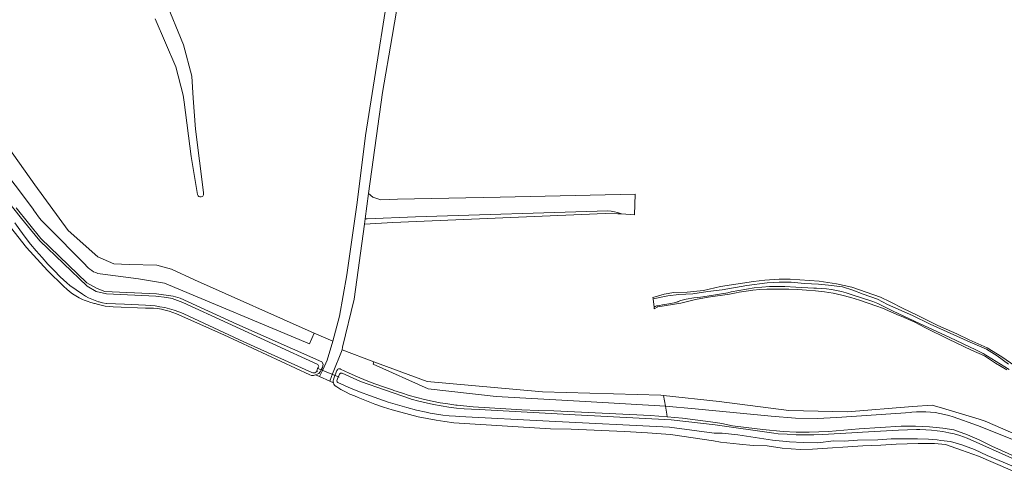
# Model space of a CAD drawing. Header units: metres. Extents: x 178952 to 185583, y 415201 to 419317.
# Tile 110 of 165: x 182994 to 183340, y 416654 to 416815. Entities that reach past the tile are written whole.
import ezdxf

# ---------------------------------------------------------------- set-up
doc = ezdxf.new("R2010")
doc.units = ezdxf.units.M
for name, color, linetype, lineweight in [('B-XX-GR-BEPLANTING_CULTUUR_BOSPLANTSOEN-GV', 253, 'Continuous', 18), ('B-XX-GR-GRAS-GV', 253, 'Continuous', 13), ('B-XX-KW-KUNSTWERK_DUIKER-G', 252, 'Continuous', 18), ('B-XX-OG-TERREIN_CULTUURSCHEIDING-GV', 253, 'Continuous', 18), ('B-XX-OG-TERREIN_ONBEGROEID-GV', 253, 'Continuous', 18), ('B-XX-OG-WATER-GV', 253, 'Continuous', 18), ('B-XX-OG-WATER_GREPPEL-GV', 253, 'Continuous', 18), ('B-XX-OG-WATER_SLOOT-GV', 253, 'Continuous', 18), ('B-XX-VH-VERHARDING_FUNDERING_ZAND-GV', 251, 'Continuous', 18)]:
    doc.layers.add(name, color=color, linetype=linetype, lineweight=lineweight)

msp = doc.modelspace()

# ---------------------------------------------------------------- linework, layer by layer
at = {"layer": 'B-XX-GR-BEPLANTING_CULTUUR_BOSPLANTSOEN-GV'}
for points in [[(182985.945, 416765.067), (182998.852, 416747.868), (182998.928, 416747.748), (182999.767, 416746.517), (183000.671, 416745.332), (183001.636, 416744.197), (183002.662, 416743.116), (183003.744, 416742.092), (183017.082, 416728.546), (183017.507, 416728.003), (183018.056, 416727.42), (183018.661, 416726.896), (183019.316, 416726.434), (183020.013, 416726.04), (183020.746, 416725.717), (183021.507, 416725.469), (183022.29, 416725.298), (183035.75, 416723.587), (183044.855, 416722.072), (183095.861, 416700.713), (183097.467, 416704.486), (183055.369, 416723.236), (183047.299, 416726.94), (183042.14, 416728.395), (183032.482, 416728.527), (183027.058, 416728.792), (183021.502, 416731.306), (183011.051, 416740.566), (182999.409, 416756.573), (182984.46, 416777.475)], [(183351.723, 416665.451), (183333.087, 416673.523), (183330.939, 416674.17), (183318.105, 416678.035), (183314.461, 416679.132), (183307.593, 416678.595), (183284.722, 416676.804), (183264.19, 416677.227), (183239.672, 416680.4), (183220.106, 416682.528), (183220.773, 416678.822), (183231.27, 416677.839), (183257.93, 416675.224), (183266.522, 416674.512), (183274.114, 416674.477), (183281.005, 416674.771), (183306.885, 416676.57), (183307.356, 416676.624), (183308.991, 416676.757), (183310.629, 416676.81), (183312.269, 416676.784), (183313.905, 416676.677), (183315.534, 416676.491), (183317.151, 416676.225), (183318.755, 416675.881), (183320.339, 416675.459), (183321.901, 416674.961), (183330.381, 416672.009), (183342.508, 416667.132)]]:
    msp.add_lwpolyline(points, dxfattribs=at)
msp.add_lwpolyline([(183220.106, 416682.528), (183219.211, 416682.625), (183177.618, 416683.789), (183137.19, 416687.387), (183118.433, 416694.413), (183118.127, 416693.539), (183137.449, 416684.805), (183161.343, 416682.187), (183192.688, 416680.37), (183220.773, 416678.822)], close=True, dxfattribs=at)
at = {"layer": 'B-XX-GR-GRAS-GV'}
for points in [[(182984.46, 416777.475), (182999.409, 416756.573), (183011.051, 416740.566), (183021.502, 416731.306), (183027.058, 416728.792), (183032.482, 416728.527), (183042.14, 416728.395), (183047.299, 416726.94), (183055.369, 416723.236), (183097.467, 416704.486), (183103.992, 416701.58), (183106.301, 416710.47), (183108.947, 416724.89), (183112.519, 416750.422), (183115.429, 416773.97), (183126.409, 416842.762)], [(183045.098, 416821.549), (183051.612, 416805.755), (183054.449, 416794.825), (183055.011, 416787.02), (183055.795, 416776.128), (183058.595, 416753.893), (183058.628, 416753.441), (183058.595, 416753.108), (183058.483, 416752.839), (183058.302, 416752.611), (183058.089, 416752.453), (183057.819, 416752.346), (183057.529, 416752.317), (183057.242, 416752.366), (183056.98, 416752.492), (183056.761, 416752.684), (183056.602, 416752.929), (183056.516, 416753.207), (183054.312, 416766.555), (183051.796, 416785.628), (183051.487, 416788.105), (183048.832, 416798.05), (183041.646, 416814.911)]]:
    msp.add_lwpolyline(points, dxfattribs=at)
at = {"layer": 'B-XX-KW-KUNSTWERK_DUIKER-G'}
msp.add_lwpolyline([(183106.209, 416689.018), (183098.501, 416692.186)], dxfattribs=at)
at = {"layer": 'B-XX-OG-TERREIN_CULTUURSCHEIDING-GV'}
for points in [[(183133.58, 416860.292), (183124.807, 416808.778), (183121.42, 416789.093), (183116.55, 416753.495), (183118.03, 416752.222), (183120.859, 416751.278), (183126.753, 416751.514), (183162.826, 416752.222), (183210.215, 416753.282), (183209.979, 416746.092), (183205.348, 416746.381), (183204.108, 416746.415), (183199.679, 416746.487), (183125.057, 416743.363), (183115.085, 416742.791), (183111.472, 416716.386), (183107.446, 416699.477), (183107.239, 416698.606), (183118.433, 416694.413), (183137.19, 416687.387), (183177.618, 416683.789), (183219.211, 416682.625), (183220.106, 416682.528), (183239.672, 416680.4), (183264.19, 416677.227), (183284.722, 416676.804), (183307.593, 416678.595), (183314.461, 416679.132), (183318.105, 416678.035), (183330.939, 416674.17), (183333.087, 416673.523), (183351.723, 416665.451)], [(182992.752, 416748.543), (183001.503, 416737.718), (183017.662, 416722.124), (183021.297, 416720.084), (183023.977, 416719.095), (183042.023, 416718.232), (183047.987, 416717.459), (183050.45, 416716.739), (183070.254, 416707.61), (183100.168, 416694.353), (183100.588, 416693.529), (183100.334, 416692.421), (183100.012, 416691.727), (183099.982, 416691.663), (183099.513, 416690.843), (183099.054, 416690.272), (183097.919, 416689.838), (183099.367, 416689.182), (183100.034, 416690.629), (183100.455, 416691.544), (183102.036, 416694.974), (183103.992, 416701.58), (183097.467, 416704.486), (183095.861, 416700.713), (183044.855, 416722.072), (183035.75, 416723.587), (183022.29, 416725.298), (183021.507, 416725.469), (183020.746, 416725.717), (183020.013, 416726.04), (183019.316, 416726.434), (183018.661, 416726.896), (183018.056, 416727.42), (183017.507, 416728.003), (183017.082, 416728.546), (183003.744, 416742.092), (183002.662, 416743.116), (183001.636, 416744.197), (183000.671, 416745.332), (182999.767, 416746.517), (182998.928, 416747.748), (182998.852, 416747.868), (182985.945, 416765.067)], [(183347.796, 416653.747), (183330.697, 416661.223), (183324.774, 416663.242), (183319.156, 416665.311), (183315.302, 416665.642), (183312.308, 416665.612), (183309.619, 416665.681), (183301.802, 416665.38), (183296.421, 416665.012), (183290.179, 416664.852), (183272.411, 416663.706), (183268.097, 416663.584), (183261.859, 416664.033), (183256.536, 416664.78), (183251.615, 416664.966), (183246.798, 416665.355), (183240.105, 416666.162), (183237.686, 416666.591), (183222.555, 416668.826), (183214.529, 416669.376), (183206.498, 416669.846), (183203.79, 416669.986), (183195.753, 416670.349), (183187.713, 416670.633), (183180.446, 416670.82), (183146.545, 416672.911), (183143.395, 416673.331), (183140.257, 416673.831), (183137.132, 416674.409), (183134.023, 416675.065), (183130.931, 416675.8), (183127.859, 416676.612), (183124.809, 416677.501), (183121.781, 416678.467), (183118.779, 416679.509), (183115.804, 416680.625), (183112.858, 416681.817), (183111.594, 416682.355), (183109.984, 416683.043), (183108.407, 416683.804), (183106.866, 416684.637), (183105.365, 416685.539), (183104.846, 416685.873), (183104.574, 416686.195), (183104.365, 416686.562), (183104.221, 416686.985), (183102.937, 416687.566), (183099.367, 416689.182), (183097.919, 416689.838), (183097.183, 416689.557), (183096.523, 416689.56), (183095.901, 416689.762), (183065.727, 416703.895), (183049.106, 416711.192), (183047.814, 416711.72), (183046.494, 416712.172), (183045.15, 416712.549), (183043.787, 416712.847), (183042.409, 416713.067), (183041.021, 416713.208), (183039.627, 416713.269), (183038.184, 416713.248), (183026.892, 416713.663), (183025.458, 416713.783), (183024.033, 416713.982), (183022.621, 416714.259), (183021.226, 416714.615), (183020.551, 416714.818), (183020.298, 416714.875), (183019.012, 416715.214), (183017.749, 416715.629), (183016.719, 416716.032), (183016.074, 416716.316), (183014.883, 416716.906), (183013.729, 416717.567), (183012.617, 416718.296), (183011.551, 416719.09), (183010.535, 416719.947), (183009.572, 416720.864), (183003.752, 416726.45), (182996.48, 416734.504), (182989.466, 416743.32)], [(183340.747, 416691.562), (183336.752, 416693.926), (183332.809, 416696.441), (183328.303, 416698.453), (183320.206, 416702.368), (183312.159, 416706.283), (183308.364, 416708.289), (183303.606, 416710.404), (183302.943, 416710.703), (183300.001, 416711.977), (183297.028, 416713.177), (183295.021, 416713.939), (183292, 416715.014), (183288.954, 416716.014), (183285.884, 416716.937), (183282.791, 416717.783), (183279.679, 416718.552), (183276.624, 416718.978), (183273.515, 416719.332), (183270.399, 416719.606), (183267.276, 416719.8), (183264.15, 416719.914), (183261.022, 416719.948), (183258.909, 416719.953), (183256.452, 416719.885), (183253.999, 416719.737), (183251.553, 416719.509), (183249.115, 416719.201), (183246.688, 416718.815), (183245.689, 416718.632), (183243.283, 416718.134), (183235.863, 416717.119), (183231.337, 416716.287), (183226.25, 416714.951), (183218.167, 416713.636), (183216.893, 416712.934), (183216.83, 416713.599), (183216.557, 416716.506), (183216.413, 416716.949), (183220.382, 416718.191), (183223.788, 416718.726), (183228.48, 416718.796), (183234.216, 416719.456), (183240.149, 416720.798), (183251.692, 416722.544), (183255.707, 416723.024), (183260.788, 416723.395), (183264.66, 416723.474), (183274.791, 416722.709), (183280.907, 416721.785), (183286.251, 416720.619), (183296.333, 416717.065), (183299.788, 416715.431), (183304.312, 416713.151), (183309.005, 416710.932), (183316.507, 416707.167), (183323.117, 416704.247), (183327.46, 416702.038), (183333.793, 416699.248), (183338.925, 416696.159), (183346.571, 416690.879)]]:
    msp.add_lwpolyline(points, dxfattribs=at)
for points in [[(183210.215, 416753.282), (183162.826, 416752.222), (183126.753, 416751.514), (183120.859, 416751.278), (183118.03, 416752.222), (183116.55, 416753.495), (183115.34, 416744.651), (183116.019, 416744.684), (183132.988, 416745.309), (183200.587, 416747.448), (183201.733, 416747.324), (183202.868, 416747.12), (183203.986, 416746.839), (183205.082, 416746.48), (183205.348, 416746.381), (183209.979, 416746.092)], [(183199.679, 416746.487), (183204.108, 416746.415), (183205.348, 416746.381), (183205.082, 416746.48), (183203.986, 416746.839), (183202.868, 416747.12), (183201.733, 416747.324), (183200.587, 416747.448), (183132.988, 416745.309), (183116.019, 416744.684), (183115.34, 416744.651), (183115.085, 416742.791), (183125.057, 416743.363)], [(183161.343, 416682.187), (183137.449, 416684.805), (183118.127, 416693.539), (183118.433, 416694.413), (183107.239, 416698.606), (183103.93, 416690.113), (183103.565, 416689.177), (183102.937, 416687.566), (183104.221, 416686.985), (183104.162, 416687.402), (183104.181, 416687.822), (183104.229, 416688.065), (183104.499, 416688.792), (183104.85, 416689.733), (183105.448, 416691.341), (183105.588, 416691.573), (183105.79, 416691.754), (183106.036, 416691.868), (183106.304, 416691.906), (183106.572, 416691.865), (183106.737, 416691.795), (183109.69, 416690.397), (183112.675, 416689.072), (183115.692, 416687.819), (183118.739, 416686.642), (183121.814, 416685.539), (183124.915, 416684.511), (183125.482, 416684.332), (183128.122, 416683.416), (183130.786, 416682.575), (183133.474, 416681.811), (183136.182, 416681.124), (183138.909, 416680.515), (183141.652, 416679.984), (183144.409, 416679.532), (183147.178, 416679.159), (183147.659, 416679.102), (183153.344, 416678.581), (183159.037, 416678.139), (183164.735, 416677.776), (183170.437, 416677.494), (183176.143, 416677.291), (183181.653, 416677.172), (183215.567, 416675.45), (183221.464, 416674.979), (183221.297, 416675.91), (183220.773, 416678.822), (183192.688, 416680.37)]]:
    msp.add_lwpolyline(points, close=True, dxfattribs=at)
at = {"layer": 'B-XX-OG-TERREIN_ONBEGROEID-GV'}
msp.add_lwpolyline([(183121.42, 416789.093), (183124.807, 416808.778), (183133.58, 416860.292), (183129.727, 416862.072), (183126.409, 416842.762), (183115.429, 416773.97), (183112.519, 416750.422), (183108.947, 416724.89), (183106.301, 416710.47), (183103.992, 416701.58), (183102.036, 416694.974), (183100.455, 416691.544), (183100.034, 416690.629), (183099.367, 416689.182), (183102.937, 416687.566), (183103.565, 416689.177), (183103.93, 416690.113), (183107.239, 416698.606), (183107.446, 416699.477), (183111.472, 416716.386), (183115.085, 416742.791), (183115.34, 416744.651), (183116.55, 416753.495)], close=True, dxfattribs=at)
at = {"layer": 'B-XX-OG-WATER-GV', "flags": 128}
for points in [[(182992.37, 416743.281), (182994.144, 416740.732), (182995.982, 416738.23), (182997.885, 416735.776), (182999.85, 416733.371), (183001.876, 416731.018), (183003.962, 416728.718), (183006.107, 416726.473), (183008.309, 416724.283), (183010.567, 416722.151), (183011.673, 416721.146), (183016.039, 416718.182), (183017.093, 416717.503), (183018.188, 416716.893), (183019.32, 416716.354), (183020.484, 416715.889), (183021.676, 416715.498), (183021.897, 416715.435), (183023.115, 416715.135), (183024.349, 416714.914), (183024.556, 416714.884), (183030.793, 416714.596), (183038.177, 416714.254), (183039.888, 416714.166), (183041.594, 416713.999), (183043.289, 416713.752), (183044.972, 416713.427), (183046.637, 416713.023), (183048.282, 416712.542), (183049.902, 416711.985), (183051.495, 416711.352), (183051.65, 416711.286), (183072.702, 416701.388), (183096.61, 416690.565), (183096.967, 416690.478), (183097.334, 416690.47), (183097.695, 416690.541), (183098.032, 416690.688), (183098.329, 416690.905), (183098.572, 416691.18), (183098.387, 416691.308), (183098.776, 416692.237), (183098.883, 416692.193), (183099.059, 416692.769), (183098.744, 416693.387), (183051.384, 416715.259), (183047.604, 416716.645), (183045.755, 416717.02), (183041.815, 416717.467), (183024.485, 416718.295), (183020.876, 416719.07), (183017.695, 416721.002), (183001.078, 416736.902), (182997.876, 416740.93), (182994.713, 416744.735), (182987.577, 416753.78)], [(183341.319, 416693.539), (183337.328, 416696.511), (183333.536, 416698.772), (183327.815, 416701.249), (183313.793, 416707.643), (183307.568, 416710.631), (183298.811, 416714.551), (183295.268, 416716.352), (183290.254, 416718.113), (183286.658, 416719.56), (183283.01, 416720.703), (183278.089, 416721.346), (183274.536, 416721.624), (183269.663, 416721.861), (183264.945, 416722.402), (183260.78, 416722.329), (183256.564, 416722.104), (183249.398, 416721.138), (183240.755, 416719.675), (183235.673, 416719.1), (183230.437, 416718.273), (183225.561, 416718.002), (183221.698, 416717.521), (183216.557, 416716.506), (183216.83, 416713.599), (183217.202, 416713.803), (183217.656, 416713.989), (183218.134, 416714.098), (183220.325, 416714.47), (183221.344, 416714.59), (183222.628, 416714.813), (183223.895, 416715.115), (183225.143, 416715.494), (183225.308, 416715.569), (183226.204, 416715.926), (183227.126, 416716.208), (183228.068, 416716.413), (183230.749, 416716.808), (183233.097, 416717.102), (183235.461, 416717.431), (183239.081, 416718), (183242.688, 416718.648), (183243.869, 416718.916), (183246.54, 416719.463), (183249.227, 416719.931), (183251.926, 416720.321), (183254.635, 416720.631), (183257.353, 416720.861), (183262.795, 416720.873), (183266.624, 416720.659), (183272.936, 416720.227), (183273.841, 416720.223), (183275.613, 416720.155), (183277.38, 416720.007), (183279.139, 416719.779), (183280.886, 416719.472), (183282.617, 416719.087), (183284.329, 416718.624), (183286.019, 416718.085), (183293.626, 416715.553), (183295.397, 416714.844), (183297.492, 416713.802), (183300.745, 416712.129), (183311.786, 416706.999), (183320.688, 416702.878), (183329.758, 416698.579), (183332.342, 416697.327), (183333.903, 416696.407), (183341.559, 416691.671)], [(183343.455, 416660.026), (183326.777, 416667.574), (183324.215, 416668.459), (183322.256, 416668.994), (183320.278, 416669.451), (183318.283, 416669.83), (183316.275, 416670.131), (183314.257, 416670.351), (183312.231, 416670.493), (183310.202, 416670.554), (183308.961, 416670.552), (183302.639, 416670.328), (183296.32, 416670.024), (183290.006, 416669.64), (183286.212, 416669.371), (183276.014, 416668.808), (183272.901, 416668.704), (183269.786, 416668.681), (183266.672, 416668.738), (183263.561, 416668.875), (183260.454, 416669.091), (183258.927, 416669.227), (183238.281, 416672.224), (183222.823, 416673.967), (183189.12, 416675.754), (183155.45, 416677.622), (183152.758, 416677.709), (183150.07, 416677.876), (183147.388, 416678.123), (183144.714, 416678.449), (183142.052, 416678.855), (183139.402, 416679.34), (183136.768, 416679.903), (183134.152, 416680.543), (183131.557, 416681.262), (183131.314, 416681.333), (183113.71, 416687.43), (183107.248, 416690.338), (183106.991, 416690.366), (183106.737, 416690.314), (183106.511, 416690.187), (183106.334, 416689.998), (183106.012, 416689.255), (183105.62, 416688.331), (183105.478, 416687.994), (183105.407, 416687.787), (183105.415, 416687.567), (183105.5, 416687.365), (183105.651, 416687.206), (183105.77, 416687.139), (183110.471, 416685.035), (183113.665, 416683.719), (183116.889, 416682.478), (183120.142, 416681.311), (183123.42, 416680.221), (183126.722, 416679.206), (183130.047, 416678.268), (183133.393, 416677.407), (183136.758, 416676.625), (183138.135, 416676.328), (183140.357, 416675.934), (183142.592, 416675.62), (183144.836, 416675.385), (183147.087, 416675.229), (183148.547, 416675.171), (183179.974, 416673.476), (183222.279, 416671.368), (183237.973, 416669.311), (183240.688, 416669.227), (183246.23, 416668.697), (183258.355, 416666.828), (183264.42, 416666.225), (183269.213, 416665.988), (183274.312, 416665.851), (183279.876, 416666.578), (183283.548, 416666.501), (183288.293, 416666.825), (183295.434, 416666.929), (183300.026, 416667.254), (183308.289, 416667.299), (183309.307, 416667.271), (183313.133, 416667.164), (183316.293, 416666.887), (183317.479, 416666.735), (183320.93, 416666.294), (183324.9, 416665.195), (183329.377, 416663.583), (183333.85, 416661.41), (183345.852, 416656.431)]]:
    msp.add_lwpolyline(points, dxfattribs=at)
at = {"layer": 'B-XX-OG-WATER_GREPPEL-GV'}
msp.add_lwpolyline([(183041.646, 416814.911), (183048.832, 416798.05), (183051.487, 416788.105), (183051.796, 416785.628), (183054.312, 416766.555), (183056.516, 416753.207), (183056.602, 416752.929), (183056.761, 416752.684), (183056.98, 416752.492), (183057.242, 416752.366), (183057.529, 416752.317), (183057.819, 416752.346), (183058.089, 416752.453), (183058.302, 416752.611), (183058.483, 416752.839), (183058.595, 416753.108), (183058.628, 416753.441), (183058.595, 416753.893), (183055.795, 416776.128), (183055.011, 416787.02), (183054.449, 416794.825), (183051.612, 416805.755), (183045.098, 416821.549)], dxfattribs=at)
at = {"layer": 'B-XX-OG-WATER_SLOOT-GV'}
for points in [[(182987.577, 416753.78), (182994.713, 416744.735), (182997.876, 416740.93), (183001.078, 416736.902), (183017.695, 416721.002), (183020.876, 416719.07), (183024.485, 416718.295), (183041.815, 416717.467), (183045.755, 416717.02), (183047.604, 416716.645), (183051.384, 416715.259), (183098.744, 416693.387), (183099.059, 416692.769), (183098.883, 416692.193), (183098.776, 416692.237), (183098.387, 416691.308), (183098.572, 416691.18), (183098.329, 416690.905), (183098.032, 416690.688), (183097.695, 416690.541), (183097.334, 416690.47), (183096.967, 416690.478), (183096.61, 416690.565), (183072.702, 416701.388), (183051.65, 416711.286), (183051.495, 416711.352), (183049.902, 416711.985), (183048.282, 416712.542), (183046.637, 416713.023), (183044.972, 416713.427), (183043.289, 416713.752), (183041.594, 416713.999), (183039.888, 416714.166), (183038.177, 416714.254), (183030.793, 416714.596), (183024.556, 416714.884), (183024.349, 416714.914), (183023.115, 416715.135), (183021.897, 416715.435), (183021.676, 416715.498), (183020.484, 416715.889), (183019.32, 416716.354), (183018.188, 416716.893), (183017.093, 416717.503), (183016.039, 416718.182), (183011.673, 416721.146), (183010.567, 416722.151), (183008.309, 416724.283), (183006.107, 416726.473), (183003.962, 416728.718), (183001.876, 416731.018), (182999.85, 416733.371), (182997.885, 416735.776), (182995.982, 416738.23), (182994.144, 416740.732), (182992.37, 416743.281)], [(182989.466, 416743.32), (182996.48, 416734.504), (183003.752, 416726.45), (183009.572, 416720.864), (183010.535, 416719.947), (183011.551, 416719.09), (183012.617, 416718.296), (183013.729, 416717.567), (183014.883, 416716.906), (183016.074, 416716.316), (183016.719, 416716.032), (183017.749, 416715.629), (183019.012, 416715.214), (183020.298, 416714.875), (183020.551, 416714.818), (183021.226, 416714.615), (183022.621, 416714.259), (183024.033, 416713.982), (183025.458, 416713.783), (183026.892, 416713.663), (183038.184, 416713.248), (183039.627, 416713.269), (183041.021, 416713.208), (183042.409, 416713.067), (183043.787, 416712.847), (183045.15, 416712.549), (183046.494, 416712.172), (183047.814, 416711.72), (183049.106, 416711.192), (183065.727, 416703.895), (183095.901, 416689.762), (183096.523, 416689.56), (183097.183, 416689.557), (183097.919, 416689.838), (183099.054, 416690.272), (183099.513, 416690.843), (183099.982, 416691.663), (183100.012, 416691.727), (183100.334, 416692.421), (183100.588, 416693.529), (183100.168, 416694.353), (183070.254, 416707.61), (183050.45, 416716.739), (183047.987, 416717.459), (183042.023, 416718.232), (183023.977, 416719.095), (183021.297, 416720.084), (183017.662, 416722.124), (183001.503, 416737.718), (182992.752, 416748.543)], [(183346.571, 416690.879), (183338.925, 416696.159), (183333.793, 416699.248), (183327.46, 416702.038), (183323.117, 416704.247), (183316.507, 416707.167), (183309.005, 416710.932), (183304.312, 416713.151), (183299.788, 416715.431), (183296.333, 416717.065), (183286.251, 416720.619), (183280.907, 416721.785), (183274.791, 416722.709), (183264.66, 416723.474), (183260.788, 416723.395), (183255.707, 416723.024), (183251.692, 416722.544), (183240.149, 416720.798), (183234.216, 416719.456), (183228.48, 416718.796), (183223.788, 416718.726), (183220.382, 416718.191), (183216.413, 416716.949), (183216.557, 416716.506), (183221.698, 416717.521), (183225.561, 416718.002), (183230.437, 416718.273), (183235.673, 416719.1), (183240.755, 416719.675), (183249.398, 416721.138), (183256.564, 416722.104), (183260.78, 416722.329), (183264.945, 416722.402), (183269.663, 416721.861), (183274.536, 416721.624), (183278.089, 416721.346), (183283.01, 416720.703), (183286.658, 416719.56), (183290.254, 416718.113), (183295.268, 416716.352), (183298.811, 416714.551), (183307.568, 416710.631), (183313.793, 416707.643), (183327.815, 416701.249), (183333.536, 416698.772), (183337.328, 416696.511), (183341.319, 416693.539)], [(183341.559, 416691.671), (183333.903, 416696.407), (183332.342, 416697.327), (183329.758, 416698.579), (183320.688, 416702.878), (183311.786, 416706.999), (183300.745, 416712.129), (183297.492, 416713.802), (183295.397, 416714.844), (183293.626, 416715.553), (183286.019, 416718.085), (183284.329, 416718.624), (183282.617, 416719.087), (183280.886, 416719.472), (183279.139, 416719.779), (183277.38, 416720.007), (183275.613, 416720.155), (183273.841, 416720.223), (183272.936, 416720.227), (183266.624, 416720.659), (183262.795, 416720.873), (183257.353, 416720.861), (183254.635, 416720.631), (183251.926, 416720.321), (183249.227, 416719.931), (183246.54, 416719.463), (183243.869, 416718.916), (183242.688, 416718.648), (183239.081, 416718), (183235.461, 416717.431), (183233.097, 416717.102), (183230.749, 416716.808), (183228.068, 416716.413), (183227.126, 416716.208), (183226.204, 416715.926), (183225.308, 416715.569), (183225.143, 416715.494), (183223.895, 416715.115), (183222.628, 416714.813), (183221.344, 416714.59), (183220.325, 416714.47), (183218.134, 416714.098), (183217.656, 416713.989), (183217.202, 416713.803), (183216.83, 416713.599), (183216.893, 416712.934), (183218.167, 416713.636), (183226.25, 416714.951), (183231.337, 416716.287), (183235.863, 416717.119), (183243.283, 416718.134), (183245.689, 416718.632), (183246.688, 416718.815), (183249.115, 416719.201), (183251.553, 416719.509), (183253.999, 416719.737), (183256.452, 416719.885), (183258.909, 416719.953), (183261.022, 416719.948), (183264.15, 416719.914), (183267.276, 416719.8), (183270.399, 416719.606), (183273.515, 416719.332), (183276.624, 416718.978), (183279.679, 416718.552), (183282.791, 416717.783), (183285.884, 416716.937), (183288.954, 416716.014), (183292, 416715.014), (183295.021, 416713.939), (183297.028, 416713.177), (183300.001, 416711.977), (183302.943, 416710.703), (183303.606, 416710.404), (183308.364, 416708.289), (183312.159, 416706.283), (183320.206, 416702.368), (183328.303, 416698.453), (183332.809, 416696.441), (183336.752, 416693.926), (183340.747, 416691.562)], [(183344.596, 416660.619), (183335.389, 416664.742), (183331.041, 416666.903), (183326.841, 416668.708), (183322.084, 416670.466), (183318.181, 416671.052), (183313.567, 416671.54), (183308.595, 416671.778), (183303.623, 416671.761), (183288.901, 416670.798), (183278.086, 416669.807), (183271.285, 416669.651), (183266.668, 416669.683), (183262.153, 416669.866), (183255.054, 416670.575), (183249.173, 416671.326), (183244.305, 416671.816), (183240.607, 416672.705), (183238.366, 416673.029), (183226.797, 416674.554), (183221.464, 416674.979), (183215.567, 416675.45), (183181.653, 416677.172), (183176.143, 416677.291), (183170.437, 416677.494), (183164.735, 416677.776), (183159.037, 416678.139), (183153.344, 416678.581), (183147.659, 416679.102), (183147.178, 416679.159), (183144.409, 416679.532), (183141.652, 416679.984), (183138.909, 416680.515), (183136.182, 416681.124), (183133.474, 416681.811), (183130.786, 416682.575), (183128.122, 416683.416), (183125.482, 416684.332), (183124.915, 416684.511), (183121.814, 416685.539), (183118.739, 416686.642), (183115.692, 416687.819), (183112.675, 416689.072), (183109.69, 416690.397), (183106.737, 416691.795), (183106.572, 416691.865), (183106.304, 416691.906), (183106.036, 416691.868), (183105.79, 416691.754), (183105.588, 416691.573), (183105.448, 416691.341), (183104.85, 416689.733), (183104.499, 416688.792), (183104.229, 416688.065), (183104.181, 416687.822), (183104.162, 416687.402), (183104.221, 416686.985), (183104.365, 416686.562), (183104.574, 416686.195), (183104.846, 416685.873), (183105.365, 416685.539), (183106.866, 416684.637), (183108.407, 416683.804), (183109.984, 416683.043), (183111.594, 416682.355), (183112.858, 416681.817), (183115.804, 416680.625), (183118.779, 416679.509), (183121.781, 416678.467), (183124.809, 416677.501), (183127.859, 416676.612), (183130.931, 416675.8), (183134.023, 416675.065), (183137.132, 416674.409), (183140.257, 416673.831), (183143.395, 416673.331), (183146.545, 416672.911), (183180.446, 416670.82), (183187.713, 416670.633), (183195.753, 416670.349), (183203.79, 416669.986), (183206.498, 416669.846), (183214.529, 416669.376), (183222.555, 416668.826), (183237.686, 416666.591), (183240.105, 416666.162), (183246.798, 416665.355), (183251.615, 416664.966), (183256.536, 416664.78), (183261.859, 416664.033), (183268.097, 416663.584), (183272.411, 416663.706), (183290.179, 416664.852), (183296.421, 416665.012), (183301.802, 416665.38), (183309.619, 416665.681), (183312.308, 416665.612), (183315.302, 416665.642), (183319.156, 416665.311), (183324.774, 416663.242), (183330.697, 416661.223), (183347.796, 416653.747)], [(183345.852, 416656.431), (183333.85, 416661.41), (183329.377, 416663.583), (183324.9, 416665.195), (183320.93, 416666.294), (183317.479, 416666.735), (183316.293, 416666.887), (183313.133, 416667.164), (183309.307, 416667.271), (183308.289, 416667.299), (183300.026, 416667.254), (183295.434, 416666.929), (183288.293, 416666.825), (183283.548, 416666.501), (183279.876, 416666.578), (183274.312, 416665.851), (183269.213, 416665.988), (183264.42, 416666.225), (183258.355, 416666.828), (183246.23, 416668.697), (183240.688, 416669.227), (183237.973, 416669.311), (183222.279, 416671.368), (183179.974, 416673.476), (183148.547, 416675.171), (183147.087, 416675.229), (183144.836, 416675.385), (183142.592, 416675.62), (183140.357, 416675.934), (183138.135, 416676.328), (183136.758, 416676.625), (183133.393, 416677.407), (183130.047, 416678.268), (183126.722, 416679.206), (183123.42, 416680.221), (183120.142, 416681.311), (183116.889, 416682.478), (183113.665, 416683.719), (183110.471, 416685.035), (183105.77, 416687.139), (183105.651, 416687.206), (183105.5, 416687.365), (183105.415, 416687.567), (183105.407, 416687.787), (183105.478, 416687.994), (183105.62, 416688.331), (183106.012, 416689.255), (183106.334, 416689.998), (183106.511, 416690.187), (183106.737, 416690.314), (183106.991, 416690.366), (183107.248, 416690.338), (183113.71, 416687.43), (183131.314, 416681.333), (183131.557, 416681.262), (183134.152, 416680.543), (183136.768, 416679.903), (183139.402, 416679.34), (183142.052, 416678.855), (183144.714, 416678.449), (183147.388, 416678.123), (183150.07, 416677.876), (183152.758, 416677.709), (183155.45, 416677.622), (183189.12, 416675.754), (183222.823, 416673.967), (183238.281, 416672.224), (183258.927, 416669.227), (183260.454, 416669.091), (183263.561, 416668.875), (183266.672, 416668.738), (183269.786, 416668.681), (183272.901, 416668.704), (183276.014, 416668.808), (183286.212, 416669.371), (183290.006, 416669.64), (183296.32, 416670.024), (183302.639, 416670.328), (183308.961, 416670.552), (183310.202, 416670.554), (183312.231, 416670.493), (183314.257, 416670.351), (183316.275, 416670.131), (183318.283, 416669.83), (183320.278, 416669.451), (183322.256, 416668.994), (183324.215, 416668.459), (183326.777, 416667.574), (183343.455, 416660.026)]]:
    msp.add_lwpolyline(points, dxfattribs=at)
at = {"layer": 'B-XX-VH-VERHARDING_FUNDERING_ZAND-GV'}
msp.add_lwpolyline([(183342.508, 416667.132), (183330.381, 416672.009), (183321.901, 416674.961), (183320.339, 416675.459), (183318.755, 416675.881), (183317.151, 416676.225), (183315.534, 416676.491), (183313.905, 416676.677), (183312.269, 416676.784), (183310.629, 416676.81), (183308.991, 416676.757), (183307.356, 416676.624), (183306.885, 416676.57), (183281.005, 416674.771), (183274.114, 416674.477), (183266.522, 416674.512), (183257.93, 416675.224), (183231.27, 416677.839), (183220.773, 416678.822), (183221.297, 416675.91), (183221.464, 416674.979), (183226.797, 416674.554), (183238.366, 416673.029), (183240.607, 416672.705), (183244.305, 416671.816), (183249.173, 416671.326), (183255.054, 416670.575), (183262.153, 416669.866), (183266.668, 416669.683), (183271.285, 416669.651), (183278.086, 416669.807), (183288.901, 416670.798), (183303.623, 416671.761), (183308.595, 416671.778), (183313.567, 416671.54), (183318.181, 416671.052), (183322.084, 416670.466), (183326.841, 416668.708), (183331.041, 416666.903), (183335.389, 416664.742), (183344.596, 416660.619)], dxfattribs=at)

doc.saveas('drawing.dxf')
